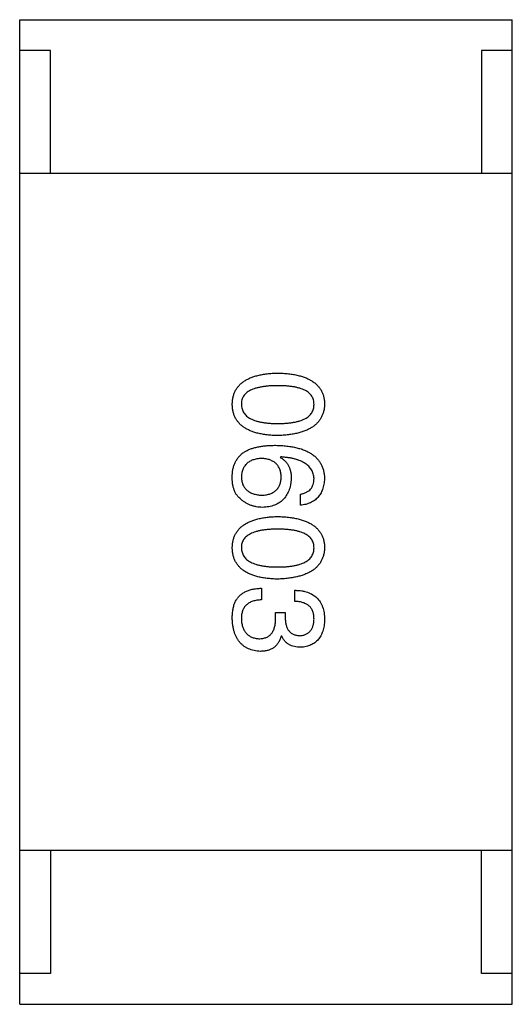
# Model space of a CAD drawing. Header units: millimetres. Extents: x 42 to 554, y 166 to 335.
# Tile 46 of 256: x 396.626 to 397.426, y 216.024 to 217.624. Entities that reach past the tile are written whole.
import ezdxf

# ---------------------------------------------------------------- set-up
doc = ezdxf.new("R2010")
doc.units = ezdxf.units.MM
doc.header["$LTSCALE"] = 30.734
doc.layers.get('0').update_dxf_attribs({"linetype": 'CONTINUOUS'})

msp = doc.modelspace()

# ---------------------------------------------------------------- linework, layer by layer
at = {"linetype": 'Continuous'}
for p, q in [((396.6258, 216.0236), (396.6258, 217.6236)), ((396.6258, 217.6236), (397.4258, 217.6236)), ((397.4258, 216.0236), (397.4258, 217.6236)), ((396.6758, 217.5736), (396.6258, 217.5736)), ((396.6758, 217.3736), (396.6758, 217.5736)), ((397.3758, 217.5736), (397.3758, 217.3736)), ((397.4258, 217.5736), (397.3758, 217.5736)), ((397.4258, 217.3736), (396.6258, 217.3736)), ((397.0497, 216.9131), (397.0489, 216.9123)), ((397.0817, 216.8344), (397.0817, 216.8524)), ((397.0185, 216.6996), (397.0185, 216.6808)), ((397.0726, 216.6783), (397.0726, 216.6963)), ((397.0415, 216.6512), (397.0415, 216.6603)), ((397.0415, 216.6603), (397.0571, 216.6603)), ((397.0571, 216.6603), (397.0571, 216.6504)), ((397.0513, 216.6217), (397.0505, 216.6217)), ((397.4258, 216.2736), (396.6258, 216.2736)), ((396.6758, 216.2736), (396.6758, 216.0736)), ((397.3758, 216.0736), (397.3758, 216.2736)), ((396.6758, 216.0736), (396.6258, 216.0736)), ((397.4258, 216.0736), (397.3758, 216.0736)), ((396.6258, 216.0236), (397.4258, 216.0236))]:
    msp.add_line(p, q, dxfattribs=at)
for points, knots in [([(396.971, 216.9985), (396.9711, 217.0005), (396.9713, 217.0044), (396.9722, 217.01), (396.9737, 217.0153), (396.9758, 217.0202), (396.9785, 217.0247), (396.9817, 217.0288), (396.9855, 217.0326), (396.9899, 217.0359), (396.9948, 217.0389), (397.0003, 217.0415), (397.0063, 217.0438), (397.0129, 217.0456), (397.0201, 217.0472), (397.0278, 217.0483), (397.0361, 217.049), (397.0418, 217.0492), (397.0448, 217.0493)], [0, 0, 0, 0, 0.059135, 0.115606, 0.169241, 0.221578, 0.273261, 0.324749, 0.377329, 0.431642, 0.488541, 0.548597, 0.612232, 0.680174, 0.752504, 0.829777, 0.912307, 1, 1, 1, 1]), ([(397.0448, 217.0493), (397.0478, 217.0492), (397.0537, 217.049), (397.0623, 217.0483), (397.0703, 217.0472), (397.0777, 217.0456), (397.0845, 217.0438), (397.0907, 217.0415), (397.0964, 217.0389), (397.1015, 217.0359), (397.106, 217.0326), (397.1099, 217.0288), (397.1133, 217.0247), (397.1161, 217.0202), (397.1182, 217.0153), (397.1198, 217.01), (397.1207, 217.0044), (397.1209, 217.0005), (397.121, 216.9985)], [0, 0, 0, 0, 0.088823, 0.172287, 0.250296, 0.323438, 0.392244, 0.456221, 0.516635, 0.573871, 0.628, 0.680335, 0.731489, 0.782557, 0.834044, 0.886738, 0.942089, 1, 1, 1, 1]), ([(397.0448, 217.0288), (397.0424, 217.0288), (397.0378, 217.0288), (397.0311, 217.0284), (397.0249, 217.0278), (397.0191, 217.027), (397.0138, 217.0259), (397.0089, 217.0247), (397.0045, 217.0231), (397.0006, 217.0214), (396.9971, 217.0194), (396.994, 217.0171), (396.9915, 217.0146), (396.9894, 217.0118), (396.9877, 217.0089), (396.9866, 217.0056), (396.9859, 217.0021), (396.9858, 216.9997), (396.9858, 216.9985)], [0, 0, 0, 0, 0.096457, 0.187288, 0.27178, 0.350132, 0.423455, 0.491343, 0.554037, 0.612253, 0.666313, 0.717038, 0.764921, 0.811214, 0.856775, 0.902988, 0.950234, 1, 1, 1, 1]), ([(397.1038, 216.9985), (397.1037, 216.9997), (397.1036, 217.0021), (397.103, 217.0056), (397.1018, 217.0089), (397.1002, 217.0119), (397.0981, 217.0146), (397.0955, 217.0171), (397.0925, 217.0194), (397.089, 217.0214), (397.085, 217.0231), (397.0806, 217.0247), (397.0758, 217.0259), (397.0705, 217.0271), (397.0647, 217.0278), (397.0585, 217.0284), (397.0518, 217.0288), (397.0472, 217.0288), (397.0448, 217.0288)], [0, 0, 0, 0, 0.049764, 0.097007, 0.143217, 0.188577, 0.235116, 0.282997, 0.333719, 0.387776, 0.445989, 0.508679, 0.576563, 0.649481, 0.728235, 0.812722, 0.903548, 1, 1, 1, 1]), ([(397.0448, 216.9477), (397.0418, 216.9478), (397.0361, 216.948), (397.0278, 216.9488), (397.0201, 216.9499), (397.0129, 216.9514), (397.0063, 216.9532), (397.0003, 216.9555), (396.9948, 216.9581), (396.9899, 216.9611), (396.9855, 216.9644), (396.9817, 216.9682), (396.9785, 216.9723), (396.9758, 216.9769), (396.9737, 216.9818), (396.9722, 216.987), (396.9713, 216.9926), (396.9711, 216.9965), (396.971, 216.9985)], [0, 0, 0, 0, 0.08769, 0.170218, 0.24749, 0.319818, 0.387758, 0.451391, 0.511445, 0.568185, 0.622681, 0.67526, 0.726746, 0.778428, 0.830764, 0.884397, 0.940866, 1, 1, 1, 1]), ([(396.9858, 216.9985), (396.9858, 216.9973), (396.986, 216.9948), (396.9868, 216.9912), (396.988, 216.9879), (396.9897, 216.9848), (396.9918, 216.982), (396.9944, 216.9794), (396.9975, 216.9771), (397.001, 216.975), (397.0049, 216.9732), (397.0093, 216.9716), (397.0141, 216.9703), (397.0194, 216.9692), (397.0251, 216.9684), (397.0313, 216.9678), (397.0379, 216.9674), (397.0424, 216.9674), (397.0448, 216.9674)], [0, 0, 0, 0, 0.050879, 0.099377, 0.146973, 0.193618, 0.240619, 0.289461, 0.34047, 0.395283, 0.453059, 0.515633, 0.582666, 0.655287, 0.732971, 0.815933, 0.905166, 1, 1, 1, 1]), ([(397.0448, 216.9674), (397.0472, 216.9674), (397.0518, 216.9674), (397.0585, 216.9678), (397.0647, 216.9684), (397.0705, 216.9692), (397.0758, 216.9703), (397.0806, 216.9716), (397.085, 216.9732), (397.089, 216.975), (397.0925, 216.9771), (397.0955, 216.9794), (397.0981, 216.982), (397.1002, 216.9848), (397.1018, 216.9879), (397.103, 216.9912), (397.1036, 216.9948), (397.1037, 216.9973), (397.1038, 216.9985)], [0, 0, 0, 0, 0.095719, 0.185854, 0.269738, 0.347952, 0.420315, 0.487894, 0.550245, 0.608186, 0.662454, 0.713283, 0.761375, 0.808209, 0.854301, 0.901312, 0.949396, 1, 1, 1, 1]), ([(397.121, 216.9985), (397.1209, 216.9966), (397.1207, 216.9927), (397.1196, 216.9872), (397.1179, 216.982), (397.1157, 216.9772), (397.113, 216.9727), (397.1096, 216.9686), (397.1056, 216.9649), (397.1011, 216.9615), (397.096, 216.9585), (397.0904, 216.9558), (397.0842, 216.9536), (397.0774, 216.9517), (397.07, 216.9501), (397.0621, 216.9489), (397.0536, 216.9481), (397.0478, 216.9478), (397.0448, 216.9477)], [0, 0, 0, 0, 0.057415, 0.112361, 0.16496, 0.216437, 0.267441, 0.318839, 0.371478, 0.426325, 0.483626, 0.544235, 0.608673, 0.677374, 0.750405, 0.828394, 0.911525, 1, 1, 1, 1]), ([(396.9907, 216.9213), (396.9922, 216.9221), (396.9955, 216.9239), (397.0007, 216.9261), (397.0064, 216.9279), (397.0125, 216.9293), (397.0191, 216.9306), (397.0262, 216.9313), (397.0337, 216.9319), (397.0388, 216.9319), (397.0415, 216.9319)], [0, 0, 0, 0, 0.101889, 0.209155, 0.322694, 0.442863, 0.569758, 0.70479, 0.848502, 1, 1, 1, 1]), ([(397.0415, 216.9319), (397.0446, 216.9318), (397.0508, 216.9317), (397.0596, 216.9308), (397.0679, 216.9297), (397.0755, 216.928), (397.0826, 216.9261), (397.0891, 216.9237), (397.095, 216.9209), (397.1003, 216.9177), (397.105, 216.9142), (397.1091, 216.9101), (397.1126, 216.9058), (397.1155, 216.9009), (397.1178, 216.8957), (397.1195, 216.8901), (397.1206, 216.8841), (397.1209, 216.88), (397.121, 216.8778)], [0, 0, 0, 0, 0.087517, 0.169686, 0.246944, 0.319347, 0.387088, 0.450961, 0.511075, 0.567974, 0.622351, 0.675039, 0.726853, 0.778688, 0.83093, 0.884738, 0.941043, 1, 1, 1, 1]), ([(396.971, 216.8828), (396.9711, 216.8848), (396.9713, 216.8888), (396.9724, 216.8946), (396.974, 216.9001), (396.9762, 216.9051), (396.979, 216.9098), (396.9823, 216.9141), (396.9862, 216.918), (396.9892, 216.9202), (396.9907, 216.9213)], [0, 0, 0, 0, 0.137449, 0.267856, 0.393219, 0.514735, 0.63397, 0.753734, 0.874967, 1, 1, 1, 1]), ([(397.0489, 216.9123), (397.0503, 216.9114), (397.0531, 216.9097), (397.0568, 216.9065), (397.06, 216.9029), (397.0625, 216.8988), (397.0645, 216.8942), (397.0659, 216.8891), (397.0668, 216.8836), (397.0669, 216.8798), (397.0669, 216.8778)], [0, 0, 0, 0, 0.122276, 0.239997, 0.35611, 0.473903, 0.59404, 0.720428, 0.855383, 1, 1, 1, 1]), ([(397.1038, 216.8778), (397.1037, 216.8791), (397.1035, 216.8817), (397.1026, 216.8854), (397.1015, 216.8888), (397.0998, 216.8921), (397.0979, 216.8951), (397.0954, 216.8979), (397.0926, 216.9004), (397.0894, 216.9027), (397.0858, 216.9048), (397.0818, 216.9067), (397.0774, 216.9083), (397.0727, 216.9097), (397.0675, 216.9109), (397.0619, 216.9119), (397.0559, 216.9126), (397.0518, 216.9129), (397.0497, 216.9131)], [0, 0, 0, 0, 0.054741, 0.107075, 0.158339, 0.208382, 0.258772, 0.310045, 0.362765, 0.417822, 0.475982, 0.537466, 0.602901, 0.673037, 0.747247, 0.826291, 0.910782, 1, 1, 1, 1]), ([(397.0185, 216.9106), (397.0172, 216.9105), (397.0147, 216.9104), (397.0111, 216.9098), (397.0077, 216.9091), (397.0045, 216.9081), (397.0016, 216.907), (396.999, 216.9055), (396.9965, 216.9039), (396.9944, 216.902), (396.9924, 216.9), (396.9907, 216.8977), (396.9892, 216.8952), (396.9881, 216.8925), (396.9871, 216.8895), (396.9864, 216.8864), (396.9859, 216.883), (396.9858, 216.8807), (396.9858, 216.8795)], [0, 0, 0, 0, 0.076467, 0.148148, 0.216496, 0.280559, 0.342274, 0.401168, 0.458322, 0.514073, 0.569257, 0.62465, 0.68124, 0.739113, 0.799947, 0.862804, 0.929597, 1, 1, 1, 1]), ([(397.0505, 216.8803), (397.0505, 216.8815), (397.0504, 216.8837), (397.0499, 216.887), (397.0492, 216.8901), (397.0483, 216.8929), (397.0471, 216.8956), (397.0457, 216.898), (397.044, 216.9003), (397.0421, 216.9023), (397.04, 216.9041), (397.0376, 216.9056), (397.035, 216.907), (397.0322, 216.9082), (397.0291, 216.9091), (397.0258, 216.9099), (397.0223, 216.9104), (397.0198, 216.9105), (397.0185, 216.9106)], [0, 0, 0, 0, 0.070453, 0.136523, 0.199866, 0.260392, 0.318446, 0.374657, 0.430182, 0.485556, 0.541071, 0.598396, 0.657208, 0.718642, 0.783247, 0.851631, 0.923928, 1, 1, 1, 1]), ([(396.9833, 216.8459), (396.9822, 216.8468), (396.9801, 216.8487), (396.9775, 216.8522), (396.9753, 216.8561), (396.9736, 216.8605), (396.9722, 216.8654), (396.9714, 216.8707), (396.9709, 216.8766), (396.971, 216.8807), (396.971, 216.8828)], [0, 0, 0, 0, 0.105033, 0.21147, 0.321511, 0.438526, 0.563605, 0.698055, 0.843218, 1, 1, 1, 1]), ([(397.0194, 216.8508), (397.0206, 216.8509), (397.023, 216.851), (397.0264, 216.8516), (397.0297, 216.8523), (397.0327, 216.8532), (397.0354, 216.8543), (397.038, 216.8556), (397.0403, 216.8572), (397.0424, 216.8589), (397.0442, 216.8609), (397.0458, 216.8631), (397.0472, 216.8655), (397.0483, 216.868), (397.0492, 216.8708), (397.0499, 216.8738), (397.0504, 216.877), (397.0505, 216.8792), (397.0505, 216.8803)], [0, 0, 0, 0, 0.076288, 0.14871, 0.216387, 0.281386, 0.342528, 0.402111, 0.4591, 0.514852, 0.569974, 0.625644, 0.682226, 0.740156, 0.800362, 0.863471, 0.930116, 1, 1, 1, 1]), ([(396.9858, 216.8795), (396.9859, 216.8784), (396.986, 216.8762), (396.9866, 216.8731), (396.9874, 216.8702), (396.9884, 216.8675), (396.9897, 216.865), (396.9912, 216.8627), (396.993, 216.8606), (396.995, 216.8587), (396.9972, 216.857), (396.9997, 216.8555), (397.0024, 216.8542), (397.0053, 216.8531), (397.0085, 216.8523), (397.0119, 216.8516), (397.0155, 216.851), (397.0181, 216.8509), (397.0194, 216.8508)], [0, 0, 0, 0, 0.066682, 0.130303, 0.190802, 0.248749, 0.30534, 0.361219, 0.415721, 0.471765, 0.528279, 0.586428, 0.64659, 0.710143, 0.776461, 0.846692, 0.921137, 1, 1, 1, 1]), ([(397.0669, 216.8778), (397.0667, 216.876), (397.0664, 216.8725), (397.0655, 216.8673), (397.0644, 216.8625), (397.0628, 216.8581), (397.061, 216.8539), (397.0589, 216.8501), (397.0564, 216.8467), (397.0536, 216.8436), (397.0506, 216.8408), (397.0471, 216.8384), (397.0434, 216.8363), (397.0394, 216.8345), (397.035, 216.8332), (397.0304, 216.8321), (397.0254, 216.8314), (397.0219, 216.8312), (397.0202, 216.8311)], [0, 0, 0, 0, 0.074228, 0.144548, 0.211288, 0.274576, 0.335162, 0.393915, 0.450599, 0.506657, 0.562409, 0.618617, 0.676096, 0.735061, 0.79654, 0.860906, 0.928473, 1, 1, 1, 1]), ([(397.0817, 216.8524), (397.0834, 216.8528), (397.0867, 216.8536), (397.0913, 216.8554), (397.0952, 216.8578), (397.0984, 216.8607), (397.1008, 216.8642), (397.1025, 216.8683), (397.1036, 216.8729), (397.1037, 216.8761), (397.1038, 216.8778)], [0, 0, 0, 0, 0.1439, 0.274233, 0.394478, 0.509388, 0.621911, 0.738504, 0.863414, 1, 1, 1, 1]), ([(397.121, 216.8778), (397.1209, 216.8762), (397.1206, 216.8731), (397.1199, 216.8686), (397.119, 216.8644), (397.1177, 216.8604), (397.1162, 216.8567), (397.1144, 216.8533), (397.1123, 216.8501), (397.11, 216.8473), (397.1074, 216.8447), (397.1045, 216.8424), (397.1014, 216.8403), (397.0979, 216.8386), (397.0943, 216.8371), (397.0903, 216.8359), (397.0861, 216.835), (397.0832, 216.8346), (397.0817, 216.8344)], [0, 0, 0, 0, 0.073784, 0.144317, 0.211047, 0.274818, 0.336501, 0.395724, 0.453465, 0.510016, 0.566585, 0.622844, 0.680328, 0.739335, 0.800408, 0.863904, 0.93053, 1, 1, 1, 1]), ([(397.0202, 216.8311), (397.0184, 216.8312), (397.015, 216.8313), (397.0099, 216.8319), (397.005, 216.8331), (397.0003, 216.8347), (396.9957, 216.8368), (396.9914, 216.8394), (396.9872, 216.8424), (396.9846, 216.8447), (396.9833, 216.8459)], [0, 0, 0, 0, 0.12904, 0.253809, 0.377066, 0.499122, 0.621469, 0.744665, 0.870607, 1, 1, 1, 1]), ([(396.971, 216.7654), (396.9711, 216.7673), (396.9713, 216.7712), (396.9722, 216.7769), (396.9737, 216.7821), (396.9758, 216.787), (396.9785, 216.7915), (396.9817, 216.7957), (396.9855, 216.7994), (396.9899, 216.8028), (396.9948, 216.8058), (397.0003, 216.8084), (397.0063, 216.8106), (397.0129, 216.8125), (397.0201, 216.814), (397.0278, 216.8151), (397.0361, 216.8159), (397.0418, 216.8161), (397.0448, 216.8162)], [0, 0, 0, 0, 0.059135, 0.115606, 0.169241, 0.221578, 0.273261, 0.324749, 0.377329, 0.431642, 0.488541, 0.548597, 0.612232, 0.680174, 0.752504, 0.829777, 0.912307, 1, 1, 1, 1]), ([(397.0448, 216.8162), (397.0478, 216.8161), (397.0537, 216.8159), (397.0623, 216.8151), (397.0703, 216.814), (397.0777, 216.8125), (397.0845, 216.8106), (397.0907, 216.8084), (397.0964, 216.8058), (397.1015, 216.8028), (397.106, 216.7994), (397.1099, 216.7957), (397.1133, 216.7915), (397.1161, 216.787), (397.1182, 216.7821), (397.1198, 216.7769), (397.1207, 216.7712), (397.1209, 216.7673), (397.121, 216.7654)], [0, 0, 0, 0, 0.088823, 0.172287, 0.250296, 0.323438, 0.392244, 0.456221, 0.516635, 0.573871, 0.628, 0.680335, 0.731489, 0.782557, 0.834044, 0.886738, 0.942089, 1, 1, 1, 1]), ([(397.0448, 216.7957), (397.0424, 216.7957), (397.0378, 216.7956), (397.0311, 216.7953), (397.0249, 216.7947), (397.0191, 216.7939), (397.0138, 216.7928), (397.0089, 216.7915), (397.0045, 216.79), (397.0006, 216.7882), (396.9971, 216.7862), (396.994, 216.784), (396.9915, 216.7814), (396.9894, 216.7787), (396.9877, 216.7757), (396.9866, 216.7725), (396.9859, 216.769), (396.9858, 216.7666), (396.9858, 216.7654)], [0, 0, 0, 0, 0.096457, 0.187288, 0.27178, 0.350132, 0.423455, 0.491343, 0.554037, 0.612253, 0.666313, 0.717038, 0.764921, 0.811214, 0.856775, 0.902988, 0.950234, 1, 1, 1, 1]), ([(397.1038, 216.7654), (397.1037, 216.7666), (397.1036, 216.769), (397.103, 216.7725), (397.1018, 216.7757), (397.1002, 216.7787), (397.0981, 216.7814), (397.0955, 216.784), (397.0925, 216.7862), (397.089, 216.7882), (397.085, 216.79), (397.0806, 216.7915), (397.0758, 216.7928), (397.0705, 216.7939), (397.0647, 216.7947), (397.0585, 216.7953), (397.0518, 216.7956), (397.0472, 216.7957), (397.0448, 216.7957)], [0, 0, 0, 0, 0.049764, 0.097007, 0.143217, 0.188577, 0.235116, 0.282997, 0.333719, 0.387776, 0.445989, 0.508679, 0.576563, 0.649481, 0.728235, 0.812722, 0.903548, 1, 1, 1, 1]), ([(397.0448, 216.7145), (397.0418, 216.7146), (397.0361, 216.7148), (397.0278, 216.7156), (397.0201, 216.7167), (397.0129, 216.7182), (397.0063, 216.7201), (397.0003, 216.7223), (396.9948, 216.7249), (396.9899, 216.7279), (396.9855, 216.7313), (396.9817, 216.7351), (396.9785, 216.7392), (396.9758, 216.7437), (396.9737, 216.7486), (396.9722, 216.7539), (396.9713, 216.7595), (396.9711, 216.7634), (396.971, 216.7654)], [0, 0, 0, 0, 0.08769, 0.170218, 0.24749, 0.319818, 0.387758, 0.451391, 0.511445, 0.568185, 0.622681, 0.67526, 0.726746, 0.778428, 0.830764, 0.884397, 0.940866, 1, 1, 1, 1]), ([(396.9858, 216.7654), (396.9858, 216.7641), (396.986, 216.7616), (396.9868, 216.7581), (396.988, 216.7548), (396.9897, 216.7517), (396.9918, 216.7488), (396.9944, 216.7463), (396.9975, 216.744), (397.001, 216.7419), (397.0049, 216.7401), (397.0093, 216.7385), (397.0141, 216.7372), (397.0194, 216.7361), (397.0251, 216.7352), (397.0313, 216.7346), (397.0379, 216.7343), (397.0424, 216.7342), (397.0448, 216.7342)], [0, 0, 0, 0, 0.050879, 0.099377, 0.146973, 0.193618, 0.240619, 0.289461, 0.34047, 0.395283, 0.453059, 0.515633, 0.582666, 0.655287, 0.732971, 0.815933, 0.905166, 1, 1, 1, 1]), ([(397.0448, 216.7342), (397.0472, 216.7342), (397.0518, 216.7343), (397.0585, 216.7346), (397.0647, 216.7352), (397.0705, 216.7361), (397.0758, 216.7372), (397.0806, 216.7385), (397.085, 216.7401), (397.089, 216.7419), (397.0925, 216.744), (397.0955, 216.7463), (397.0981, 216.7489), (397.1002, 216.7517), (397.1018, 216.7548), (397.103, 216.7581), (397.1036, 216.7617), (397.1037, 216.7641), (397.1038, 216.7654)], [0, 0, 0, 0, 0.095719, 0.185854, 0.269738, 0.347952, 0.420315, 0.487894, 0.550245, 0.608186, 0.662454, 0.713283, 0.761375, 0.808209, 0.854301, 0.901312, 0.949396, 1, 1, 1, 1]), ([(397.121, 216.7654), (397.1209, 216.7634), (397.1207, 216.7596), (397.1196, 216.754), (397.1179, 216.7488), (397.1157, 216.744), (397.113, 216.7395), (397.1096, 216.7354), (397.1056, 216.7317), (397.1011, 216.7283), (397.096, 216.7253), (397.0904, 216.7227), (397.0842, 216.7204), (397.0774, 216.7185), (397.07, 216.717), (397.0621, 216.7158), (397.0536, 216.7149), (397.0478, 216.7147), (397.0448, 216.7145)], [0, 0, 0, 0, 0.057415, 0.112361, 0.16496, 0.216437, 0.267441, 0.318839, 0.371478, 0.426325, 0.483626, 0.544235, 0.608673, 0.677374, 0.750405, 0.828394, 0.911525, 1, 1, 1, 1]), ([(396.9759, 216.6775), (396.9763, 216.6783), (396.9772, 216.6801), (396.9787, 216.6825), (396.9804, 216.6848), (396.9822, 216.6869), (396.9843, 216.6888), (396.9865, 216.6906), (396.9889, 216.6922), (396.9915, 216.6937), (396.9943, 216.695), (396.9972, 216.6962), (397.0003, 216.6971), (397.0036, 216.698), (397.0071, 216.6986), (397.0108, 216.6991), (397.0146, 216.6995), (397.0172, 216.6996), (397.0185, 216.6996)], [0, 0, 0, 0, 0.056906, 0.113264, 0.168825, 0.223843, 0.279195, 0.335267, 0.392098, 0.450414, 0.51054, 0.572219, 0.636652, 0.703156, 0.773102, 0.845505, 0.921063, 1, 1, 1, 1]), ([(397.0726, 216.6963), (397.0746, 216.6963), (397.0783, 216.6961), (397.0837, 216.6955), (397.0888, 216.6945), (397.0934, 216.6932), (397.0978, 216.6914), (397.1017, 216.6893), (397.1053, 216.6869), (397.1086, 216.6841), (397.1114, 216.6809), (397.1139, 216.6774), (397.116, 216.6735), (397.1178, 216.6692), (397.1192, 216.6646), (397.1201, 216.6597), (397.1208, 216.6543), (397.1209, 216.6507), (397.121, 216.6488)], [0, 0, 0, 0, 0.074804, 0.144899, 0.211458, 0.274554, 0.334363, 0.392059, 0.448123, 0.503024, 0.558154, 0.613471, 0.670844, 0.729926, 0.792003, 0.857405, 0.926768, 1, 1, 1, 1]), ([(396.971, 216.6504), (396.971, 216.6518), (396.9711, 216.6545), (396.9713, 216.6585), (396.9717, 216.6622), (396.9722, 216.6657), (396.9729, 216.669), (396.9737, 216.6721), (396.9747, 216.6749), (396.9755, 216.6766), (396.9759, 216.6775)], [0, 0, 0, 0, 0.15115, 0.29371, 0.429149, 0.55661, 0.677302, 0.791017, 0.898045, 1, 1, 1, 1]), ([(397.0185, 216.6808), (397.0172, 216.6807), (397.0146, 216.6806), (397.0109, 216.6801), (397.0075, 216.6795), (397.0042, 216.6786), (397.0013, 216.6774), (396.9986, 216.6761), (396.9961, 216.6744), (396.9939, 216.6726), (396.992, 216.6705), (396.9903, 216.6682), (396.9889, 216.6657), (396.9878, 216.6629), (396.9868, 216.6599), (396.9862, 216.6567), (396.9858, 216.6532), (396.9858, 216.6508), (396.9858, 216.6496)], [0, 0, 0, 0, 0.07723, 0.149593, 0.217944, 0.282232, 0.34411, 0.402297, 0.458791, 0.513966, 0.568538, 0.623291, 0.679957, 0.737243, 0.798142, 0.86118, 0.928728, 1, 1, 1, 1]), ([(397.1038, 216.6496), (397.1038, 216.6507), (397.1037, 216.6529), (397.1034, 216.6561), (397.1028, 216.6591), (397.1019, 216.6618), (397.1008, 216.6644), (397.0995, 216.6667), (397.0979, 216.6689), (397.096, 216.6708), (397.094, 216.6725), (397.0916, 216.6739), (397.089, 216.6752), (397.0862, 216.6763), (397.0832, 216.6771), (397.0799, 216.6777), (397.0763, 216.6781), (397.0739, 216.6782), (397.0726, 216.6783)], [0, 0, 0, 0, 0.069877, 0.136363, 0.198671, 0.257968, 0.315462, 0.370709, 0.425568, 0.479847, 0.535753, 0.592303, 0.651386, 0.713311, 0.778642, 0.84836, 0.921866, 1, 1, 1, 1]), ([(397.0169, 216.5971), (397.0151, 216.5973), (397.0116, 216.5975), (397.0066, 216.5984), (397.0018, 216.5997), (396.9975, 216.6013), (396.9934, 216.6033), (396.9897, 216.6057), (396.9863, 216.6085), (396.9832, 216.6117), (396.9805, 216.6152), (396.9781, 216.6191), (396.9761, 216.6234), (396.9744, 216.6281), (396.973, 216.6331), (396.972, 216.6386), (396.9713, 216.6444), (396.9711, 216.6484), (396.971, 216.6504)], [0, 0, 0, 0, 0.068236, 0.132937, 0.194125, 0.253174, 0.310181, 0.365986, 0.421096, 0.476216, 0.532352, 0.590232, 0.649824, 0.71274, 0.778406, 0.848058, 0.921922, 1, 1, 1, 1]), ([(396.9858, 216.6496), (396.9858, 216.6484), (396.986, 216.646), (396.9865, 216.6425), (396.9872, 216.6393), (396.9881, 216.6363), (396.9892, 216.6335), (396.9905, 216.6309), (396.992, 216.6286), (396.9937, 216.6264), (396.9956, 216.6245), (396.9977, 216.6228), (397, 216.6214), (397.0025, 216.6202), (397.0052, 216.6192), (397.0081, 216.6184), (397.0112, 216.6179), (397.0134, 216.6177), (397.0144, 216.6176)], [0, 0, 0, 0, 0.076694, 0.149502, 0.218019, 0.283183, 0.345589, 0.405199, 0.462852, 0.519478, 0.575313, 0.630559, 0.687006, 0.744638, 0.804006, 0.866059, 0.931486, 1, 1, 1, 1]), ([(397.0144, 216.6176), (397.0155, 216.6177), (397.0177, 216.6177), (397.0207, 216.6181), (397.0236, 216.6188), (397.0263, 216.6197), (397.0287, 216.6209), (397.031, 216.6223), (397.033, 216.624), (397.0348, 216.626), (397.0364, 216.6283), (397.0378, 216.6308), (397.0389, 216.6336), (397.0398, 216.6366), (397.0406, 216.6399), (397.0411, 216.6435), (397.0415, 216.6473), (397.0415, 216.6499), (397.0415, 216.6512)], [0, 0, 0, 0, 0.066518, 0.129194, 0.188613, 0.245254, 0.300032, 0.353805, 0.407079, 0.461108, 0.516272, 0.574141, 0.634837, 0.699275, 0.767504, 0.840272, 0.917505, 1, 1, 1, 1]), ([(397.0571, 216.6504), (397.0571, 216.6493), (397.0572, 216.6472), (397.0576, 216.6441), (397.0581, 216.6412), (397.0588, 216.6386), (397.0597, 216.6361), (397.0608, 216.6338), (397.062, 216.6318), (397.0634, 216.6299), (397.065, 216.6283), (397.0667, 216.6268), (397.0687, 216.6256), (397.0708, 216.6245), (397.073, 216.6237), (397.0755, 216.6231), (397.0781, 216.6227), (397.0799, 216.6226), (397.0808, 216.6226)], [0, 0, 0, 0, 0.079415, 0.154091, 0.22508, 0.29186, 0.355026, 0.415127, 0.472418, 0.528511, 0.583551, 0.638361, 0.693547, 0.750023, 0.807857, 0.868401, 0.932259, 1, 1, 1, 1]), ([(397.0808, 216.6226), (397.0817, 216.6226), (397.0835, 216.6228), (397.086, 216.6233), (397.0884, 216.624), (397.0906, 216.6248), (397.0926, 216.6259), (397.0944, 216.6271), (397.0962, 216.6285), (397.0977, 216.6301), (397.099, 216.6319), (397.1002, 216.6339), (397.1013, 216.6361), (397.1021, 216.6384), (397.1028, 216.641), (397.1033, 216.6437), (397.1037, 216.6466), (397.1037, 216.6486), (397.1038, 216.6496)], [0, 0, 0, 0, 0.067655, 0.132224, 0.194132, 0.253145, 0.309858, 0.366002, 0.421361, 0.47702, 0.532632, 0.590536, 0.65067, 0.713258, 0.779588, 0.848803, 0.921949, 1, 1, 1, 1]), ([(397.121, 216.6488), (397.1209, 216.6471), (397.1208, 216.6437), (397.1201, 216.6388), (397.1192, 216.6343), (397.118, 216.63), (397.1166, 216.6261), (397.1149, 216.6225), (397.1129, 216.6192), (397.1106, 216.6162), (397.1081, 216.6135), (397.1052, 216.6111), (397.1021, 216.6091), (397.0987, 216.6074), (397.095, 216.606), (397.0911, 216.6049), (397.0869, 216.6041), (397.084, 216.6038), (397.0825, 216.6037)], [0, 0, 0, 0, 0.077845, 0.151584, 0.221397, 0.287366, 0.350104, 0.410398, 0.467998, 0.524388, 0.579979, 0.635152, 0.690917, 0.747936, 0.806661, 0.867861, 0.932479, 1, 1, 1, 1]), ([(397.0505, 216.6217), (397.0502, 216.6207), (397.0496, 216.6188), (397.0484, 216.616), (397.0471, 216.6134), (397.0457, 216.611), (397.0441, 216.6088), (397.0424, 216.6067), (397.0405, 216.6049), (397.0385, 216.6032), (397.0363, 216.6018), (397.0339, 216.6006), (397.0315, 216.5995), (397.0288, 216.5987), (397.0261, 216.5979), (397.0231, 216.5975), (397.0201, 216.5972), (397.018, 216.5972), (397.0169, 216.5971)], [0, 0, 0, 0, 0.069445, 0.136039, 0.200011, 0.261745, 0.322328, 0.381403, 0.438864, 0.496655, 0.554398, 0.612391, 0.672266, 0.733005, 0.79604, 0.861293, 0.928785, 1, 1, 1, 1]), ([(397.0825, 216.6037), (397.0806, 216.6038), (397.0771, 216.6038), (397.072, 216.6047), (397.0674, 216.6061), (397.0632, 216.6081), (397.0595, 216.6107), (397.0562, 216.6138), (397.0535, 216.6175), (397.0521, 216.6203), (397.0513, 216.6217)], [0, 0, 0, 0, 0.143686, 0.277942, 0.40333, 0.521785, 0.638573, 0.755208, 0.874773, 1, 1, 1, 1])]:
    msp.add_open_spline(points, degree=3, knots=knots, dxfattribs=at)

doc.saveas('drawing.dxf')
